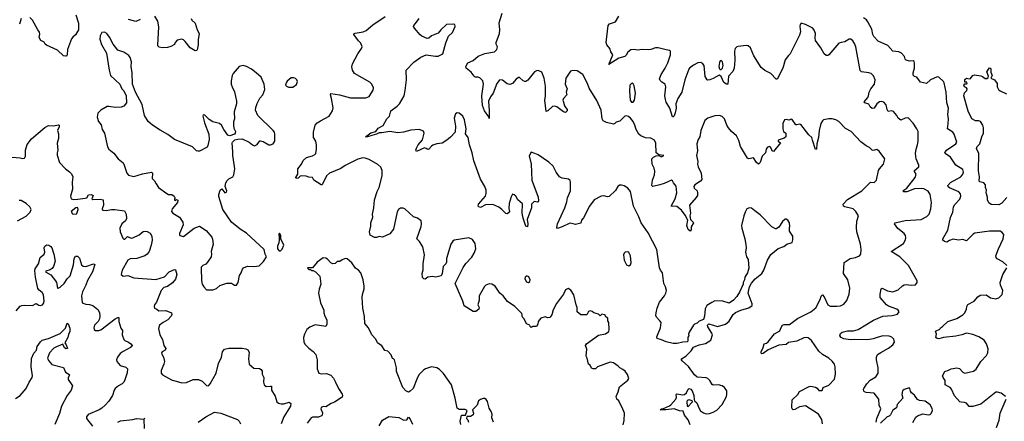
# Model space of a CAD drawing. Extents: x 2133489 to 2292442, y 756223 to 916462.
# Tile 187 of 256: x 2209131 to 2220211, y 819454 to 823971. Entities that reach past the tile are written whole.
import ezdxf

# ---------------------------------------------------------------- set-up
doc = ezdxf.new("R2010")
doc.units = 0

msp = doc.modelspace()

# ---------------------------------------------------------------- linework, layer by layer
at = {"layer": '0CON20XD'}
for points in [[(2209762, 824025), (2209792, 823932), (2209792, 823858), (2209761, 823799), (2209730, 823775), (2209716, 823755), (2209671, 823635), (2209666, 823574), (2209659, 823561), (2209645, 823559), (2209625, 823566), (2209558, 823628), (2209432, 823685), (2209418, 823695), (2209405, 823718), (2209368, 823735), (2209352, 823772), (2209358, 823808), (2209355, 823832), (2209335, 823858), (2209275, 823966), (2209246, 823996)], [(2211059, 823985), (2211070, 823965), (2211105, 823930), (2211128, 823855), (2211149, 823815), (2211139, 823745), (2211138, 823688), (2211130, 823630), (2211125, 823623), (2211105, 823621), (2211049, 823655), (2210995, 823726), (2210975, 823744), (2210955, 823751), (2210905, 823740), (2210880, 823715), (2210875, 823693), (2210831, 823669), (2210795, 823659), (2210734, 823654), (2210700, 823660), (2210686, 823675), (2210685, 823685), (2210698, 823892), (2210685, 823955), (2210652, 824012)], [(2214122, 821185), (2214152, 821228), (2214218, 821302), (2214247, 821345), (2214263, 821395), (2214256, 821455), (2214225, 821499), (2214185, 821516), (2214020, 821490), (2214005, 821481), (2213982, 821445), (2213933, 821285), (2213933, 821245), (2213926, 821224), (2213896, 821194), (2213887, 821115), (2213875, 821092), (2213815, 821074), (2213775, 821081), (2213725, 821077), (2213695, 821052), (2213680, 821055), (2213665, 821070), (2213659, 821115), (2213671, 821159), (2213670, 821225), (2213688, 821325), (2213666, 821416), (2213630, 821475), (2213600, 821505), (2213649, 821645), (2213654, 821675), (2213649, 821709), (2213608, 821738), (2213564, 821754), (2213465, 821844), (2213445, 821853), (2213415, 821851), (2213394, 821835), (2213379, 821811), (2213336, 821614), (2213298, 821562), (2213215, 821524), (2213175, 821533), (2213145, 821521), (2213125, 821522), (2213075, 821549), (2213066, 821586), (2213083, 821647), (2213083, 821685), (2213105, 821750), (2213101, 821785), (2213116, 821854), (2213124, 821945), (2213152, 822038), (2213176, 822085), (2213211, 822215), (2213212, 822275), (2213194, 822314), (2213162, 822342), (2213065, 822400), (2213018, 822412), (2212994, 822416), (2212935, 822404), (2212795, 822331), (2212745, 822298), (2212616, 822244), (2212582, 822215), (2212535, 822114), (2212525, 822112), (2212440, 822165), (2212426, 822196), (2212385, 822198), (2212355, 822211), (2212304, 822216), (2212289, 822211), (2212265, 822187), (2212242, 822185), (2212237, 822195), (2212260, 822235), (2212261, 822295), (2212301, 822345), (2212323, 822387), (2212360, 822420), (2212425, 822438), (2212454, 822455), (2212463, 822467), (2212472, 822515), (2212472, 822565), (2212464, 822605), (2212436, 822646), (2212439, 822705), (2212457, 822785), (2212480, 822810), (2212518, 822835), (2212613, 822885), (2212653, 822945), (2212658, 822978), (2212640, 823085), (2212627, 823125), (2212631, 823139), (2212730, 823125), (2212855, 823092), (2213025, 823093), (2213065, 823108), (2213110, 823180), (2213114, 823205), (2213095, 823247), (2213070, 823270), (2212900, 823365), (2212877, 823405), (2212869, 823439), (2212875, 823475), (2212936, 823585), (2212978, 823645), (2212984, 823665), (2212971, 823705), (2212943, 823733), (2212890, 823805), (2212894, 823816), (2212905, 823821), (2212997, 823833), (2213030, 823850), (2213105, 823912), (2213245, 824006)], [(2215266, 822996), (2215291, 822961), (2215291, 822945), (2215275, 822926), (2215249, 822935), (2215175, 822989), (2215145, 822999), (2215126, 822994), (2215075, 822947), (2215055, 822940), (2215041, 823065), (2215049, 823115), (2215048, 823222), (2215034, 823314), (2215005, 823380), (2214965, 823401), (2214945, 823397), (2214925, 823384), (2214848, 823292), (2214825, 823276), (2214815, 823274), (2214795, 823283), (2214755, 823319), (2214745, 823320), (2214719, 823301), (2214675, 823252), (2214645, 823241), (2214615, 823251), (2214565, 823289), (2214536, 823294), (2214525, 823288), (2214499, 823255), (2214458, 823145), (2214429, 823105), (2214408, 823055), (2214413, 822945), (2214415, 822860), (2214410, 822880), (2214361, 822945), (2214339, 823005), (2214330, 823115), (2214351, 823245), (2214343, 823283), (2214308, 823318), (2214286, 823326), (2214256, 823326), (2214245, 823334), (2214211, 823381), (2214157, 823425), (2214153, 823445), (2214175, 823485), (2214235, 823510), (2214289, 823561), (2214365, 823591), (2214475, 823611), (2214502, 823635), (2214507, 823665), (2214493, 823695), (2214493, 823713), (2214530, 823815), (2214536, 823855), (2214527, 823935), (2214561, 824045)], [(2219276, 822074), (2219201, 822069), (2219115, 822035), (2219080, 822035), (2219068, 822045), (2219113, 822075), (2219208, 822195), (2219221, 822235), (2219201, 822265), (2219201, 822275), (2219249, 822315), (2219250, 822335), (2219221, 822405), (2219213, 822465), (2219219, 822515), (2219236, 822565), (2219242, 822605), (2219242, 822715), (2219228, 822745), (2219187, 822807), (2219135, 822861), (2219125, 822866), (2219095, 822862), (2219045, 822842), (2219018, 822865), (2219002, 822895), (2218965, 822940), (2218945, 822944), (2218905, 822939), (2218892, 822962), (2218882, 823012), (2218855, 823044), (2218825, 823052), (2218805, 823046), (2218777, 823023), (2218747, 822975), (2218725, 822972), (2218701, 822991), (2218685, 823019), (2218642, 823035), (2218634, 823046), (2218674, 823095), (2218684, 823115), (2218690, 823155), (2218708, 823192), (2218751, 823245), (2218758, 823295), (2218738, 823338), (2218713, 823365), (2218685, 823374), (2218605, 823383), (2218588, 823398), (2218539, 823665), (2218525, 823703), (2218505, 823734), (2218485, 823750), (2218465, 823752), (2218415, 823721), (2218375, 823716), (2218348, 823705), (2218236, 823574), (2218225, 823567), (2218205, 823567), (2218183, 823585), (2218145, 823653), (2218085, 823738), (2218081, 823765), (2218086, 823815), (2218073, 823853), (2218056, 823875), (2217975, 823917), (2217925, 823930), (2217912, 823918), (2217909, 823895), (2217916, 823836), (2217907, 823795), (2217802, 823585), (2217781, 823569), (2217745, 823518), (2217720, 823425), (2217655, 823302), (2217645, 823303), (2217585, 823366), (2217515, 823399), (2217475, 823432), (2217394, 823564), (2217355, 823654), (2217330, 823675), (2217305, 823681), (2217215, 823671), (2217200, 823665), (2217184, 823645), (2217174, 823615), (2217180, 823515), (2217170, 823425), (2217155, 823388), (2217106, 823335), (2217098, 823245), (2217085, 823244), (2217056, 823265), (2217025, 823333), (2217004, 823346), (2216935, 823308), (2216897, 823293), (2216875, 823290), (2216866, 823296), (2216843, 823333), (2216832, 823455), (2216820, 823475), (2216795, 823489), (2216764, 823485), (2216712, 823458), (2216669, 823425), (2216660, 823415), (2216616, 823295), (2216581, 823155), (2216537, 823083), (2216526, 823055), (2216516, 823024), (2216518, 822975), (2216508, 822922), (2216495, 822890), (2216485, 822878), (2216478, 822878), (2216446, 822976), (2216406, 823045), (2216398, 823075), (2216392, 823115), (2216402, 823215), (2216394, 823244), (2216357, 823267), (2216337, 823287), (2216330, 823305), (2216349, 823355), (2216396, 823424), (2216425, 823486), (2216454, 823575), (2216453, 823615), (2216445, 823625), (2216405, 823630), (2216315, 823655), (2216285, 823655), (2216235, 823636), (2216205, 823632), (2216135, 823636), (2216085, 823627), (2216044, 823634), (2216009, 823631), (2215973, 823607), (2215957, 823573), (2215942, 823558), (2215875, 823537), (2215760, 823465), (2215807, 823575), (2215785, 823608), (2215773, 823645), (2215739, 823689), (2215731, 823715), (2215752, 823905), (2215767, 823923), (2215835, 823945), (2215875, 824010)], [(2209147, 823983), (2209128, 823922)], [(2210487, 823973), (2210438, 823952), (2210355, 823972)], [(2213380, 823000), (2213404, 823026), (2213457, 823115), (2213470, 823175), (2213484, 823295), (2213481, 823405), (2213565, 823492), (2213645, 823550), (2213705, 823574), (2213809, 823559), (2213840, 823560), (2213892, 823585), (2213928, 823712), (2213956, 823784), (2214003, 823825), (2214032, 823895), (2214028, 823915), (2214015, 823922), (2213935, 823917), (2213872, 823858), (2213841, 823819), (2213765, 823789), (2213735, 823764), (2213715, 823760), (2213656, 823786), (2213639, 823799), (2213574, 823875), (2213564, 823895), (2213566, 823905), (2213596, 823944), (2213625, 823986)], [(2220239, 821205), (2220195, 821249), (2220130, 821280), (2220120, 821295), (2220117, 821315), (2220144, 821395), (2220199, 821505), (2220206, 821555), (2220185, 821583), (2220165, 821594), (2220045, 821594), (2219880, 821570), (2219862, 821558), (2219785, 821483), (2219745, 821500), (2219695, 821490), (2219635, 821501), (2219595, 821488), (2219565, 821467), (2219537, 821477), (2219521, 821491), (2219518, 821505), (2219575, 821605), (2219605, 821745), (2219631, 821805), (2219638, 821865), (2219655, 821894), (2219709, 821951), (2219722, 821985), (2219717, 822013), (2219698, 822035), (2219595, 822080), (2219581, 822091), (2219576, 822105), (2219605, 822139), (2219720, 822205), (2219746, 822234), (2219750, 822255), (2219746, 822285), (2219666, 822335), (2219604, 822425), (2219546, 822465), (2219540, 822475), (2219559, 822505), (2219664, 822576), (2219676, 822595), (2219645, 822682), (2219630, 822705), (2219572, 822745), (2219578, 822805), (2219583, 822855), (2219576, 822904), (2219584, 822975), (2219566, 823035), (2219555, 823155), (2219535, 823260), (2219526, 823275), (2219475, 823323), (2219455, 823330), (2219382, 823295), (2219335, 823254), (2219269, 823269), (2219226, 823325), (2219202, 823332), (2219186, 823346), (2219187, 823373), (2219201, 823425), (2219201, 823485), (2219195, 823502), (2219185, 823509), (2219145, 823506), (2219105, 823517), (2219097, 823525), (2219089, 823555), (2219055, 823594), (2219025, 823609), (2218955, 823616), (2218902, 823682), (2218791, 823731), (2218741, 823781), (2218731, 823805), (2218720, 823865), (2218676, 823946), (2218659, 823969), (2218625, 823992)], [(2211233, 820933), (2211305, 820933), (2211345, 820948), (2211385, 820983), (2211464, 821006), (2211515, 821007), (2211548, 820985), (2211570, 820985), (2211588, 821015), (2211606, 821095), (2211624, 821125), (2211637, 821165), (2211650, 821180), (2211695, 821199), (2211765, 821197), (2211825, 821203), (2211875, 821253), (2211908, 821305), (2211893, 821333), (2211882, 821385), (2211685, 821570), (2211614, 821614), (2211515, 821693), (2211416, 821836), (2211372, 821982), (2211374, 822006), (2211388, 822052), (2211405, 822070), (2211440, 822025), (2211458, 822032), (2211462, 822045), (2211443, 822095), (2211450, 822135), (2211465, 822162), (2211485, 822182), (2211530, 822205), (2211542, 822225), (2211553, 822295), (2211539, 822395), (2211529, 822445), (2211531, 822485), (2211523, 822585), (2211527, 822595), (2211552, 822618), (2211585, 822629), (2211635, 822631), (2211713, 822593), (2211750, 822565), (2211775, 822554), (2211805, 822568), (2211832, 822608), (2211841, 822609), (2211871, 822601), (2211935, 822564), (2211955, 822562), (2211983, 822575), (2212001, 822605), (2212004, 822685), (2211998, 822705), (2211983, 822723), (2211812, 822895), (2211786, 822955), (2211788, 822985), (2211802, 823028), (2211835, 823087), (2211867, 823125), (2211888, 823185), (2211881, 823245), (2211847, 823325), (2211794, 823375), (2211740, 823415), (2211682, 823445), (2211645, 823456), (2211602, 823445), (2211535, 823367), (2211524, 823344), (2211511, 823285), (2211512, 823245), (2211521, 823215), (2211550, 823160), (2211570, 823055), (2211570, 823025), (2211544, 822935), (2211550, 822855), (2211538, 822822), (2211537, 822785), (2211541, 822751), (2211561, 822715), (2211557, 822695), (2211548, 822685), (2211495, 822664), (2211475, 822672), (2211428, 822735), (2211403, 822783), (2211380, 822805), (2211305, 822822), (2211265, 822848), (2211215, 822898), (2211195, 822900), (2211192, 822885), (2211211, 822811), (2211259, 822685), (2211263, 822625), (2211250, 822555), (2211242, 822538), (2211156, 822494), (2211135, 822491), (2211122, 822495), (2211075, 822540), (2210872, 822625), (2210799, 822679), (2210712, 822728), (2210625, 822784), (2210576, 822826), (2210537, 822895), (2210508, 823018), (2210433, 823155), (2210400, 823245), (2210396, 823375), (2210384, 823446), (2210388, 823495), (2210376, 823545), (2210358, 823568), (2210305, 823606), (2210235, 823629), (2210183, 823695), (2210142, 823775), (2210110, 823815), (2210085, 823830), (2210055, 823827), (2210035, 823790), (2210033, 823753), (2210053, 823693), (2210109, 823595), (2210139, 823405), (2210154, 823345), (2210258, 823245), (2210282, 823195), (2210305, 823170), (2210328, 823115), (2210332, 823035), (2210305, 822998), (2210273, 822987), (2210206, 822984), (2210136, 822996), (2210115, 822994), (2210045, 822952), (2210010, 822920), (2210002, 822875), (2210017, 822825), (2210047, 822787), (2210060, 822735), (2210084, 822695), (2210120, 822540), (2210135, 822514), (2210190, 822470), (2210241, 822405), (2210295, 822362), (2210305, 822345), (2210337, 822245), (2210355, 822224), (2210415, 822208), (2210512, 822238), (2210616, 822256), (2210626, 822245), (2210621, 822185), (2210650, 822160), (2210666, 822126), (2210695, 822084), (2210787, 822015), (2210805, 822006), (2210844, 822004), (2210868, 821988), (2210880, 821965), (2210874, 821956), (2210875, 821942), (2210885, 821938), (2210895, 821950), (2210912, 821942), (2210907, 821915), (2210848, 821845), (2210841, 821815), (2210856, 821796), (2210930, 821750), (2210966, 821695), (2210969, 821665), (2210930, 821565), (2210928, 821555), (2210934, 821544), (2210976, 821534), (2211093, 821625), (2211155, 821648), (2211231, 821601), (2211294, 821524), (2211302, 821502), (2211308, 821445), (2211287, 821365), (2211291, 821335), (2211286, 821305), (2211245, 821243), (2211225, 821223), (2211192, 821205), (2211175, 821188), (2211172, 821175), (2211178, 821038), (2211186, 820995), (2211205, 820968), (2211233, 820933)], [(2217015, 823410), (2217025, 823411), (2217039, 823425), (2217048, 823455), (2217038, 823495), (2217025, 823510), (2217015, 823508), (2217005, 823488), (2216999, 823445), (2217005, 823418), (2217015, 823410)], [(2218166, 819425), (2218159, 819475), (2218122, 819535), (2217975, 819629), (2217905, 819618), (2217855, 819586), (2217834, 819584), (2217824, 819594), (2217819, 819615), (2217822, 819695), (2217888, 819755), (2217905, 819788), (2218015, 819846), (2218035, 819848), (2218087, 819837), (2218105, 819827), (2218125, 819800), (2218161, 819799), (2218172, 819835), (2218235, 819861), (2218301, 819929), (2218310, 819985), (2218309, 820065), (2218299, 820095), (2218275, 820130), (2218237, 820165), (2218167, 820205), (2218124, 820244), (2218043, 820363), (2218005, 820392), (2217985, 820397), (2217955, 820393), (2217875, 820357), (2217781, 820339), (2217755, 820318), (2217675, 820309), (2217552, 820258), (2217498, 820215), (2217484, 820214), (2217475, 820220), (2217474, 820235), (2217498, 820285), (2217508, 820325), (2217535, 820334), (2217555, 820349), (2217625, 820439), (2217685, 820472), (2217699, 820511), (2217716, 820534), (2217735, 820544), (2217795, 820542), (2217885, 820610), (2217945, 820639), (2218034, 820685), (2218091, 820729), (2218138, 820825), (2218149, 820861), (2218164, 820876), (2218185, 820854), (2218226, 820765), (2218250, 820750), (2218325, 820749), (2218366, 820754), (2218407, 820773), (2218438, 820812), (2218467, 820885), (2218472, 820952), (2218450, 821045), (2218402, 821115), (2218408, 821242), (2218475, 821284), (2218535, 821296), (2218583, 821315), (2218596, 821335), (2218601, 821385), (2218594, 821445), (2218553, 821585), (2218547, 821633), (2218551, 821705), (2218572, 821765), (2218542, 821812), (2218512, 821842), (2218415, 821866), (2218401, 821875), (2218396, 821895), (2218445, 821947), (2218609, 822045), (2218705, 822144), (2218745, 822141), (2218774, 822165), (2218797, 822275), (2218808, 822295), (2218852, 822345), (2218867, 822407), (2218803, 822493), (2218775, 822510), (2218735, 822500), (2218725, 822503), (2218695, 822532), (2218655, 822551), (2218595, 822598), (2218489, 822715), (2218425, 822746), (2218350, 822825), (2218317, 822845), (2218275, 822856), (2218235, 822856), (2218176, 822844), (2218164, 822835), (2218146, 822805), (2218126, 822725), (2218120, 822645), (2218101, 822575), (2218096, 822514), (2218085, 822510), (2218051, 822615), (2218046, 822646), (2218010, 822675), (2217921, 822791), (2217905, 822796), (2217875, 822787), (2217865, 822790), (2217825, 822849), (2217815, 822851), (2217785, 822839), (2217755, 822849), (2217736, 822844), (2217719, 822805), (2217717, 822745), (2217728, 822715), (2217754, 822694), (2217754, 822655), (2217735, 822639), (2217668, 822615), (2217668, 822605), (2217692, 822585), (2217615, 822490), (2217598, 822495), (2217589, 822525), (2217575, 822540), (2217565, 822543), (2217542, 822535), (2217530, 822515), (2217523, 822475), (2217485, 822437), (2217465, 822363), (2217445, 822347), (2217422, 822365), (2217388, 822418), (2217335, 822406), (2217322, 822412), (2217242, 822545), (2217222, 822612), (2217196, 822665), (2217142, 822712), (2217106, 822756), (2217088, 822785), (2217064, 822854), (2217035, 822882), (2217005, 822892), (2216955, 822888), (2216875, 822862), (2216842, 822838), (2216797, 822725), (2216784, 822655), (2216766, 822624), (2216752, 822575), (2216758, 822495), (2216749, 822445), (2216761, 822375), (2216759, 822345), (2216766, 822315), (2216798, 822245), (2216807, 822175), (2216793, 822155), (2216730, 822115), (2216718, 822095), (2216722, 822075), (2216755, 822045), (2216760, 822025), (2216757, 821995), (2216745, 821970), (2216668, 821885), (2216678, 821795), (2216671, 821765), (2216678, 821725), (2216710, 821695), (2216712, 821685), (2216688, 821642), (2216687, 821607), (2216675, 821592), (2216655, 821610), (2216638, 821655), (2216648, 821715), (2216621, 821771), (2216580, 821830), (2216525, 821869), (2216464, 821874), (2216508, 821955), (2216526, 822025), (2216517, 822097), (2216488, 822135), (2216479, 822159), (2216465, 822167), (2216385, 822128), (2216335, 822112), (2216256, 822096), (2216246, 822106), (2216252, 822165), (2216275, 822225), (2216279, 822269), (2216272, 822302), (2216248, 822345), (2216244, 822405), (2216264, 822425), (2216295, 822439), (2216325, 822444), (2216355, 822430), (2216380, 822445), (2216325, 822450), (2216292, 822472), (2216291, 822581), (2216275, 822616), (2216235, 822638), (2216174, 822644), (2216122, 822665), (2216097, 822685), (2216069, 822735), (2216054, 822785), (2216034, 822825), (2216005, 822863), (2215982, 822882), (2215955, 822889), (2215942, 822885), (2215885, 822828), (2215845, 822820), (2215828, 822802), (2215813, 822797), (2215735, 822815), (2215698, 822835), (2215687, 822855), (2215673, 822955), (2215625, 823062), (2215540, 823200), (2215522, 823255), (2215470, 823355), (2215405, 823397), (2215355, 823400), (2215328, 823392), (2215276, 823315), (2215271, 823245), (2215292, 823195), (2215282, 823155), (2215290, 823125), (2215250, 823085), (2215244, 823065), (2215266, 822996)], [(2220239, 821971), (2220184, 821906), (2220151, 821889), (2220065, 821891), (2220035, 821912), (2220021, 821945), (2220022, 821975), (2220006, 822025), (2220010, 822055), (2219999, 822085), (2219998, 822115), (2219980, 822135), (2219936, 822146), (2219929, 822155), (2219930, 822205), (2219921, 822271), (2219925, 822465), (2219898, 822522), (2219906, 822545), (2219937, 822575), (2219957, 822655), (2219976, 822695), (2219978, 822755), (2219968, 822785), (2219944, 822824), (2219925, 822832), (2219885, 822834), (2219845, 822856), (2219803, 822943), (2219756, 823115), (2219763, 823147), (2219789, 823175), (2219793, 823195), (2219786, 823206), (2219764, 823215), (2219754, 823235), (2219765, 823250), (2219785, 823248), (2219792, 823255), (2219788, 823268), (2219765, 823270), (2219765, 823299), (2219785, 823314), (2219801, 823311), (2219825, 823307), (2219855, 823343), (2219875, 823350), (2219945, 823340), (2219965, 823333), (2219995, 823308), (2220015, 823311), (2220029, 823321), (2220034, 823335), (2220016, 823385), (2220045, 823428), (2220055, 823427), (2220061, 823415), (2220060, 823380), (2220073, 823345), (2220060, 823315), (2220102, 823295), (2220130, 823255), (2220130, 823215), (2220145, 823187), (2220165, 823170), (2220235, 823137)], [(2212205, 823213), (2212245, 823242), (2212256, 823275), (2212250, 823295), (2212235, 823308), (2212215, 823318), (2212185, 823318), (2212141, 823279), (2212128, 823262), (2212122, 823235), (2212133, 823223), (2212155, 823213), (2212205, 823213)], [(2216015, 823043), (2216035, 823044), (2216050, 823065), (2216062, 823145), (2216045, 823228), (2216035, 823250), (2216025, 823256), (2216015, 823254), (2215998, 823235), (2215993, 823167), (2216002, 823065), (2216015, 823043)], [(2216675, 819415), (2216655, 819470), (2216611, 819525), (2216599, 819569), (2216555, 819572), (2216495, 819595), (2216402, 819582), (2216340, 819585), (2216352, 819595), (2216375, 819598), (2216442, 819628), (2216459, 819641), (2216516, 819705), (2216521, 819725), (2216518, 819755), (2216525, 819764), (2216595, 819752), (2216614, 819756), (2216634, 819775), (2216653, 819817), (2216665, 819824), (2216685, 819816), (2216698, 819798), (2216716, 819746), (2216720, 819700), (2216726, 819686), (2216752, 819662), (2216774, 819605), (2216793, 819573), (2216825, 819550), (2216855, 819538), (2216895, 819542), (2216934, 819556), (2216975, 819580), (2217037, 819645), (2217084, 819735), (2217088, 819755), (2217087, 819797), (2217061, 819835), (2217035, 819853), (2216994, 819864), (2216935, 819862), (2216925, 819868), (2216898, 819915), (2216875, 819937), (2216855, 819943), (2216755, 819951), (2216725, 819977), (2216659, 820069), (2216586, 820135), (2216579, 820145), (2216580, 820155), (2216627, 820185), (2216688, 820245), (2216715, 820288), (2216776, 820314), (2216850, 820330), (2216908, 820365), (2216926, 820425), (2216921, 820445), (2216873, 820515), (2216872, 820535), (2216885, 820550), (2216985, 820520), (2217074, 820546), (2217115, 820580), (2217160, 820655), (2217185, 820678), (2217246, 820704), (2217335, 820730), (2217372, 820755), (2217372, 820775), (2217328, 820895), (2217342, 820965), (2217365, 821008), (2217408, 821055), (2217482, 821115), (2217506, 821155), (2217546, 821265), (2217585, 821330), (2217665, 821396), (2217729, 821421), (2217764, 821446), (2217822, 821465), (2217832, 821495), (2217832, 821535), (2217793, 821593), (2217792, 821635), (2217798, 821645), (2217792, 821685), (2217775, 821718), (2217755, 821728), (2217744, 821726), (2217715, 821702), (2217672, 821638), (2217645, 821618), (2217635, 821618), (2217595, 821643), (2217462, 821775), (2217405, 821823), (2217365, 821850), (2217344, 821856), (2217315, 821842), (2217294, 821805), (2217279, 821765), (2217254, 821655), (2217256, 821625), (2217292, 821505), (2217302, 821442), (2217306, 821406), (2217299, 821355), (2217311, 821305), (2217327, 821275), (2217337, 821175), (2217323, 821125), (2217292, 821075), (2217288, 821045), (2217273, 821015), (2217272, 820995), (2217230, 820905), (2217202, 820858), (2217163, 820815), (2217115, 820782), (2217044, 820804), (2216952, 820808), (2216918, 820792), (2216865, 820757), (2216845, 820720), (2216837, 820635), (2216825, 820600), (2216779, 820581), (2216755, 820558), (2216725, 820548), (2216712, 820535), (2216663, 820455), (2216658, 820435), (2216660, 820415), (2216648, 820402), (2216648, 820355), (2216642, 820348), (2216594, 820346), (2216531, 820329), (2216485, 820331), (2216405, 820349), (2216355, 820371), (2216304, 820384), (2216302, 820405), (2216343, 820507), (2216349, 820565), (2216336, 820586), (2216296, 820625), (2216290, 820645), (2216293, 820673), (2216303, 820725), (2216332, 820795), (2216387, 820865), (2216404, 820895), (2216410, 820925), (2216400, 820965), (2216378, 821005), (2216366, 821125), (2216343, 821153), (2216332, 821182), (2216301, 821385), (2216204, 821575), (2216126, 821686), (2216100, 821755), (2216039, 821875), (2216005, 822037), (2215975, 822076), (2215935, 822101), (2215905, 822110), (2215882, 822108), (2215863, 822095), (2215835, 822049), (2215765, 821984), (2215745, 821979), (2215705, 821989), (2215675, 821986), (2215595, 821944), (2215545, 821873), (2215475, 821742), (2215452, 821715), (2215447, 821683), (2215385, 821666), (2215335, 821681), (2215315, 821680), (2215235, 821640), (2215182, 821622), (2215174, 821635), (2215184, 821675), (2215267, 821855), (2215288, 821922), (2215294, 821966), (2215330, 822045), (2215331, 822145), (2215325, 822162), (2215306, 822176), (2215235, 822187), (2215204, 822204), (2215168, 822255), (2215135, 822325), (2215085, 822370), (2214965, 822450), (2214927, 822467), (2214885, 822480), (2214865, 822440), (2214886, 822346), (2214894, 822165), (2214966, 821976), (2214969, 821935), (2214966, 821924), (2214955, 821917), (2214925, 821927), (2214915, 821922), (2214892, 821895), (2214890, 821855), (2214843, 821725), (2214849, 821675), (2214845, 821642), (2214825, 821648), (2214795, 821740), (2214786, 821795), (2214789, 821899), (2214736, 821945), (2214713, 821985), (2214695, 822002), (2214675, 822010), (2214661, 821979), (2214640, 821905), (2214636, 821846), (2214642, 821815), (2214633, 821797), (2214615, 821786), (2214601, 821791), (2214558, 821838), (2214524, 821864), (2214455, 821892), (2214373, 821887), (2214315, 821859), (2214297, 821865), (2214291, 821875), (2214295, 821898), (2214374, 821985), (2214382, 822015), (2214382, 822055), (2214366, 822095), (2214318, 822178), (2214243, 822383), (2214224, 822475), (2214192, 822565), (2214176, 822645), (2214147, 822687), (2214156, 822745), (2214138, 822845), (2214119, 822885), (2214075, 822921), (2214055, 822924), (2214035, 822912), (2214021, 822865), (2214036, 822775), (2214030, 822705), (2213980, 822650), (2213938, 822615), (2213884, 822584), (2213826, 822576), (2213780, 822560), (2213765, 822550), (2213735, 822513), (2213725, 822510), (2213704, 822524), (2213685, 822529), (2213595, 822488), (2213590, 822505), (2213596, 822525), (2213617, 822563), (2213665, 822618), (2213684, 822695), (2213675, 822717), (2213625, 822737), (2213533, 822727), (2213450, 822705), (2213385, 822697), (2213295, 822712), (2213208, 822698), (2213175, 822700), (2213145, 822683), (2213095, 822667), (2213045, 822654), (2213022, 822655), (2213082, 822698), (2213138, 822715), (2213165, 822751), (2213221, 822779), (2213262, 822855), (2213291, 822885), (2213307, 822945), (2213380, 823000)], [(2209045, 822424), (2209137, 822417), (2209165, 822408), (2209185, 822414), (2209198, 822435), (2209198, 822505), (2209214, 822566), (2209265, 822630), (2209415, 822757), (2209455, 822780), (2209515, 822778), (2209565, 822790), (2209574, 822784), (2209576, 822764), (2209558, 822725), (2209567, 822687), (2209568, 822635), (2209554, 822584), (2209560, 822505), (2209552, 822475), (2209554, 822446), (2209581, 822365), (2209646, 822295), (2209691, 822261)], [(2209691, 822261), (2209716, 822236), (2209731, 822205), (2209722, 822145), (2209726, 822066), (2209704, 821985), (2209709, 821955), (2209735, 821950), (2209785, 821951), (2209868, 821962), (2209885, 821968), (2209905, 822003), (2209935, 822006), (2209957, 821995), (2209942, 821955), (2209955, 821948), (2210035, 821952), (2210070, 821945), (2210073, 821885), (2210058, 821845), (2210060, 821835), (2210069, 821829), (2210105, 821826), (2210165, 821837), (2210203, 821837), (2210311, 821821), (2210331, 821785), (2210334, 821735), (2210321, 821709), (2210280, 821675), (2210259, 821625), (2210260, 821585), (2210292, 821512), (2210305, 821502), (2210315, 821503), (2210346, 821534), (2210385, 821514), (2210405, 821516), (2210475, 821550), (2210522, 821588), (2210545, 821592), (2210565, 821588), (2210600, 821570), (2210620, 821535), (2210623, 821493), (2210612, 821435), (2210590, 821365), (2210566, 821335), (2210538, 821315), (2210448, 821285), (2210375, 821282), (2210349, 821265), (2210284, 821155), (2210273, 821105), (2210295, 821088), (2210347, 821093), (2210415, 821066), (2210665, 821050), (2210762, 821078), (2210815, 821136), (2210875, 821162), (2210885, 821158), (2210900, 821105), (2210885, 821052), (2210849, 821011), (2210795, 820970), (2210755, 820960), (2210723, 820927), (2210670, 820795), (2210649, 820765), (2210643, 820745), (2210647, 820727), (2210675, 820716), (2210698, 820698), (2210775, 820702), (2210838, 820675), (2210843, 820655), (2210837, 820635), (2210798, 820595), (2210745, 820565), (2210706, 820534), (2210692, 820498), (2210708, 820425), (2210739, 820375), (2210755, 820305), (2210774, 820274), (2210769, 820255), (2210733, 820237), (2210726, 820224), (2210729, 820209), (2210751, 820175), (2210759, 820125), (2210755, 820098), (2210722, 820025), (2210722, 819995), (2210738, 819975), (2210839, 819919), (2210955, 819888), (2211008, 819892), (2211085, 819926), (2211145, 819924), (2211184, 819904), (2211235, 819857), (2211255, 819854), (2211275, 819874), (2211341, 819995), (2211370, 820105), (2211403, 820175), (2211415, 820235), (2211435, 820266), (2211485, 820278), (2211636, 820276), (2211675, 820268), (2211697, 820257), (2211713, 820233), (2211705, 820155), (2211715, 820096), (2211765, 820052), (2211829, 820048), (2211849, 820038), (2211858, 820018), (2211861, 819985), (2211879, 819945), (2211875, 819895), (2211881, 819865), (2211905, 819844), (2211955, 819851), (2211965, 819848), (2211964, 819805), (2212005, 819737), (2212026, 819675), (2212045, 819659), (2212075, 819649), (2212105, 819651), (2212165, 819670), (2212184, 819655), (2212178, 819625), (2212102, 819505), (2212072, 819425)], [(2218770, 819445), (2218778, 819485), (2218821, 819595), (2218802, 819635), (2218800, 819705), (2218745, 819769), (2218655, 819780), (2218636, 819786), (2218631, 819795), (2218626, 819815), (2218630, 819825), (2218663, 819877), (2218702, 819918), (2218765, 819956), (2218791, 819995), (2218793, 820055), (2218771, 820145), (2218773, 820177), (2218785, 820204), (2218821, 820229), (2218909, 820275), (2218957, 820313), (2218974, 820345), (2218969, 820379), (2218945, 820399), (2218915, 820412), (2218845, 820417), (2218782, 820398), (2218735, 820382), (2218675, 820372), (2218525, 820376), (2218475, 820370), (2218405, 820381), (2218375, 820395), (2218361, 820415), (2218367, 820443), (2218385, 820456), (2218445, 820473), (2218515, 820473), (2218565, 820485), (2218738, 820592), (2218845, 820637), (2218950, 820645), (2219010, 820660), (2219026, 820685), (2219017, 820705), (2219002, 820715), (2218908, 820748), (2218884, 820764), (2218814, 820845), (2218814, 820885), (2218826, 820944), (2218835, 820953), (2218895, 820921), (2218955, 820910), (2219017, 820933), (2219065, 820976), (2219085, 820989), (2219105, 820991), (2219165, 820984), (2219212, 820988), (2219232, 821015), (2219232, 821035), (2219134, 821205), (2219034, 821305), (2218938, 821365), (2219075, 821454), (2219098, 821495), (2219102, 821522), (2219098, 821545), (2219086, 821565), (2219012, 821622), (2218976, 821675), (2218982, 821685), (2218999, 821691), (2219095, 821713), (2219275, 821722), (2219341, 821759), (2219365, 821785), (2219384, 821845), (2219392, 821915), (2219378, 822005), (2219354, 822044), (2219305, 822068), (2219276, 822074)], [(2209105, 821710), (2209205, 821760), (2209248, 821805), (2209260, 821835), (2209245, 821866), (2209205, 821905), (2209146, 821936), (2209125, 821939)], [(2209765, 821784), (2209775, 821792), (2209791, 821835), (2209787, 821855), (2209778, 821858), (2209762, 821855), (2209710, 821815), (2209726, 821786), (2209765, 821784)], [(2212065, 821370), (2212085, 821390), (2212102, 821435), (2212070, 821505), (2212070, 821545), (2212055, 821570), (2212042, 821555), (2212050, 821545), (2212050, 821495), (2212047, 821463), (2212032, 821425), (2212032, 821395), (2212052, 821372), (2212065, 821370)], [(2209092, 820698), (2209135, 820749), (2209155, 820758), (2209185, 820761), (2209275, 820757), (2209315, 820780), (2209345, 820760), (2209365, 820758), (2209389, 820765), (2209401, 820779), (2209407, 820805), (2209401, 820875), (2209383, 820903), (2209349, 820929), (2209337, 820947), (2209309, 821075), (2209301, 821149), (2209305, 821168), (2209343, 821225), (2209361, 821295), (2209405, 821334), (2209416, 821355), (2209408, 821405), (2209414, 821425), (2209435, 821439), (2209460, 821435), (2209481, 821421), (2209492, 821405), (2209517, 821335), (2209529, 821255), (2209510, 821195), (2209495, 821171), (2209475, 821159), (2209426, 821144), (2209420, 821135), (2209481, 821101), (2209535, 821035), (2209545, 821015), (2209555, 820953), (2209565, 820950), (2209585, 820961), (2209630, 821005), (2209665, 821055), (2209700, 821090), (2209738, 821215), (2209745, 821285), (2209760, 821310), (2209780, 821310), (2209805, 821289), (2209827, 821215), (2209845, 821198), (2209875, 821195), (2209960, 821225), (2209976, 821216), (2209949, 821135), (2209893, 821037), (2209875, 820986), (2209838, 820912), (2209828, 820865), (2209836, 820786), (2209875, 820770), (2209915, 820769), (2209953, 820755), (2210010, 820710), (2210029, 820679), (2210032, 820635), (2210028, 820605), (2210014, 820575), (2209973, 820535), (2209964, 820505), (2209968, 820485), (2209985, 820474), (2210020, 820475), (2210046, 820484), (2210205, 820606), (2210235, 820623), (2210245, 820620), (2210246, 820575), (2210270, 820500), (2210287, 820475), (2210286, 820425), (2210304, 820375), (2210315, 820364), (2210355, 820346), (2210382, 820325), (2210396, 820305), (2210393, 820295), (2210379, 820285), (2210295, 820241), (2210263, 820217), (2210232, 820175), (2210219, 820145), (2210224, 820125), (2210263, 820083), (2210324, 820064), (2210344, 820045), (2210341, 819999), (2210315, 819922), (2210302, 819895), (2210285, 819876), (2210243, 819855), (2210206, 819825), (2210194, 819805), (2210176, 819745), (2210135, 819680), (2210093, 819635), (2210055, 819601), (2210026, 819584), (2209900, 819530), (2209882, 819505), (2209882, 819485), (2209949, 819399)], [(2215985, 821202), (2216003, 821215), (2216011, 821235), (2216004, 821314), (2215985, 821353), (2215975, 821360), (2215945, 821358), (2215932, 821345), (2215927, 821325), (2215934, 821265), (2215960, 821215), (2215985, 821202)], [(2214095, 819420), (2214088, 819455), (2214103, 819525), (2214148, 819522), (2214167, 819575), (2214145, 819588), (2214075, 819588), (2214053, 819603), (2214032, 819715), (2213989, 819865), (2213901, 819991), (2213855, 820036), (2213826, 820056), (2213765, 820066), (2213696, 820044), (2213675, 820030), (2213624, 819975), (2213601, 819929), (2213558, 819825), (2213525, 819792), (2213505, 819783), (2213476, 819796), (2213444, 819834), (2213372, 820015), (2213370, 820055), (2213350, 820145), (2213338, 820158), (2213325, 820160), (2213311, 820201), (2213275, 820242), (2213240, 820250), (2213205, 820304), (2213156, 820335), (2213138, 820378), (2213094, 820425), (2213056, 820505), (2213016, 820555), (2213011, 820631), (2212994, 820725), (2212986, 820845), (2212989, 820881), (2213007, 820945), (2213009, 820975), (2212997, 821047), (2212971, 821125), (2212945, 821153), (2212911, 821175), (2212869, 821235), (2212815, 821283), (2212795, 821286), (2212759, 821271), (2212735, 821252), (2212705, 821252), (2212682, 821228), (2212656, 821226), (2212632, 821235), (2212596, 821276), (2212575, 821290), (2212545, 821292), (2212477, 821243), (2212425, 821180), (2212375, 821180), (2212370, 821175), (2212385, 821160), (2212405, 821160), (2212415, 821150), (2212435, 821150), (2212460, 821135), (2212508, 821085), (2212520, 820995), (2212501, 820939), (2212493, 820895), (2212518, 820788), (2212553, 820705), (2212554, 820675), (2212564, 820635), (2212586, 820595), (2212588, 820545), (2212575, 820521), (2212455, 820538), (2212396, 820514), (2212363, 820485), (2212337, 820433), (2212326, 820395), (2212330, 820345), (2212345, 820317), (2212384, 820275), (2212435, 820241), (2212462, 820205), (2212479, 820145), (2212479, 820045), (2212497, 819997), (2212525, 819989), (2212585, 819991), (2212633, 819973), (2212661, 819941), (2212684, 819896), (2212718, 819825), (2212760, 819760), (2212764, 819745), (2212760, 819725), (2212675, 819669), (2212635, 819656), (2212575, 819618), (2212545, 819619), (2212525, 819610), (2212520, 819595), (2212539, 819549), (2212536, 819525), (2212526, 819514), (2212495, 819500), (2212425, 819502), (2212412, 819495), (2212365, 819433)], [(2215922, 819415), (2215934, 819465), (2215937, 819545), (2215911, 819611), (2215894, 819634), (2215874, 819684), (2215852, 819705), (2215842, 819735), (2215866, 819784), (2215879, 819841), (2215974, 819916), (2215986, 819935), (2215970, 819980), (2215945, 820017), (2215918, 820038), (2215884, 820054), (2215865, 820073), (2215815, 820113), (2215775, 820119), (2215634, 820066), (2215610, 820045), (2215585, 820043), (2215565, 820052), (2215550, 820085), (2215532, 820095), (2215518, 820165), (2215507, 820185), (2215513, 820265), (2215500, 820305), (2215511, 820325), (2215645, 820423), (2215725, 820437), (2215760, 820465), (2215766, 820485), (2215762, 820565), (2215751, 820585), (2215748, 820615), (2215732, 820625), (2215715, 820652), (2215682, 820658), (2215665, 820640), (2215645, 820660), (2215593, 820673), (2215575, 820690), (2215555, 820698), (2215532, 820688), (2215515, 820652), (2215445, 820650), (2215406, 820685), (2215406, 820735), (2215394, 820765), (2215368, 820875), (2215335, 820930), (2215305, 820946), (2215275, 820932), (2215250, 820885), (2215172, 820778), (2215133, 820707), (2215118, 820652), (2215095, 820620), (2215075, 820618), (2215045, 820628), (2214994, 820616), (2214965, 820578), (2214961, 820545), (2214945, 820522), (2214905, 820522), (2214885, 820510), (2214875, 820520), (2214872, 820535), (2214835, 820552), (2214808, 820605), (2214791, 820625), (2214780, 820665), (2214760, 820690), (2214702, 820745), (2214621, 820801), (2214570, 820865), (2214534, 820894), (2214481, 820975), (2214445, 820998), (2214415, 821000), (2214376, 820984), (2214361, 820969), (2214303, 820865), (2214302, 820815), (2214288, 820765), (2214300, 820735), (2214297, 820715), (2214265, 820688), (2214235, 820690), (2214132, 820752), (2214117, 820805), (2214030, 821005), (2214122, 821185)], [(2220226, 819735), (2220175, 819770), (2220135, 819783), (2220115, 819781), (2219945, 819647), (2219855, 819620), (2219815, 819620), (2219785, 819659), (2219763, 819667), (2219725, 819668), (2219710, 819675), (2219652, 819742), (2219617, 819815), (2219600, 819835), (2219544, 819865), (2219546, 819915), (2219524, 819945), (2219517, 819965), (2219542, 820015), (2219551, 820019), (2219575, 820024), (2219614, 820046), (2219675, 820057), (2219705, 820049), (2219746, 820006), (2219765, 819994), (2219865, 820018), (2219895, 820039), (2219945, 820125), (2220009, 820195), (2220026, 820225), (2220030, 820270), (2220010, 820325), (2219985, 820367), (2219926, 820406), (2219855, 820431), (2219785, 820444), (2219733, 820425), (2219665, 820410), (2219525, 820396), (2219475, 820380), (2219454, 820384), (2219440, 820395), (2219447, 820435), (2219435, 820468), (2219485, 820492), (2219492, 820505), (2219515, 820519), (2219574, 820575), (2219675, 820610), (2219745, 820652), (2219766, 820674), (2219784, 820715), (2219788, 820745), (2219801, 820769), (2219870, 820805), (2219912, 820855), (2219938, 820872), (2220005, 820878), (2220054, 820844), (2220115, 820831), (2220148, 820842), (2220188, 820882), (2220194, 820925), (2220169, 820985), (2220166, 821015), (2220193, 821105), (2220238, 821182)], [(2214855, 821014), (2214873, 821025), (2214876, 821045), (2214860, 821080), (2214835, 821089), (2214819, 821075), (2214814, 821055), (2214835, 821023), (2214855, 821014)], [(2209085, 819710), (2209135, 819746), (2209205, 819824), (2209237, 819895), (2209271, 819945), (2209275, 819965), (2209259, 820065), (2209265, 820160), (2209289, 820221), (2209319, 820255), (2209329, 820295), (2209365, 820347), (2209385, 820366), (2209455, 820387), (2209587, 820443), (2209647, 820503), (2209665, 820558), (2209675, 820550), (2209695, 820500), (2209696, 820465), (2209681, 820429), (2209672, 820398), (2209638, 820335), (2209656, 820316), (2209668, 820272), (2209655, 820270), (2209635, 820282), (2209615, 820320), (2209547, 820293), (2209515, 820275), (2209465, 820225), (2209445, 820165), (2209457, 820137), (2209493, 820093), (2209625, 820059), (2209647, 820007), (2209686, 819985), (2209691, 819975), (2209676, 819944), (2209676, 819925), (2209726, 819855), (2209712, 819805), (2209667, 819745), (2209601, 819625), (2209579, 819541), (2209525, 819420)], [(2219181, 819439), (2219215, 819502), (2219234, 819516), (2219295, 819540), (2219355, 819527), (2219375, 819529), (2219389, 819541), (2219402, 819575), (2219399, 819599), (2219375, 819641), (2219320, 819680), (2219255, 819689), (2219235, 819700), (2219199, 819749), (2219166, 819775), (2219154, 819795), (2219148, 819825), (2219139, 819829), (2219085, 819813), (2219064, 819796), (2219058, 819755), (2219070, 819715), (2219035, 819678), (2219007, 819645), (2218998, 819605), (2218955, 819578), (2218932, 819528), (2218915, 819512), (2218892, 819505), (2218818, 819432)], [(2214462, 819445), (2214443, 819495), (2214447, 819535), (2214437, 819565), (2214413, 819603), (2214396, 819676), (2214379, 819699), (2214365, 819710), (2214345, 819710), (2214315, 819700), (2214293, 819685), (2214280, 819635), (2214228, 819582), (2214239, 819545), (2214233, 819527), (2214205, 819510), (2214162, 819508), (2214160, 819485), (2214175, 819470), (2214180, 819445)], [(2216655, 819622), (2216696, 819665), (2216702, 819675), (2216700, 819685), (2216665, 819697), (2216642, 819688), (2216637, 819673), (2216644, 819624), (2216655, 819622)], [(2220122, 819385), (2220153, 819467), (2220166, 819545), (2220231, 819705)], [(2210237, 819443), (2210265, 819459), (2210406, 819474), (2210445, 819484), (2210530, 819480), (2210538, 819488), (2210530, 819480), (2210531, 819375)], [(2211139, 819445), (2211225, 819505), (2211325, 819558), (2211393, 819545), (2211584, 819475), (2211602, 819455), (2211616, 819426)], [(2213177, 819405), (2213215, 819467), (2213285, 819510), (2213397, 819497), (2213455, 819468), (2213488, 819472), (2213505, 819500), (2213525, 819478), (2213552, 819422)]]:
    msp.add_lwpolyline(points, dxfattribs=at)

doc.saveas('drawing.dxf')
